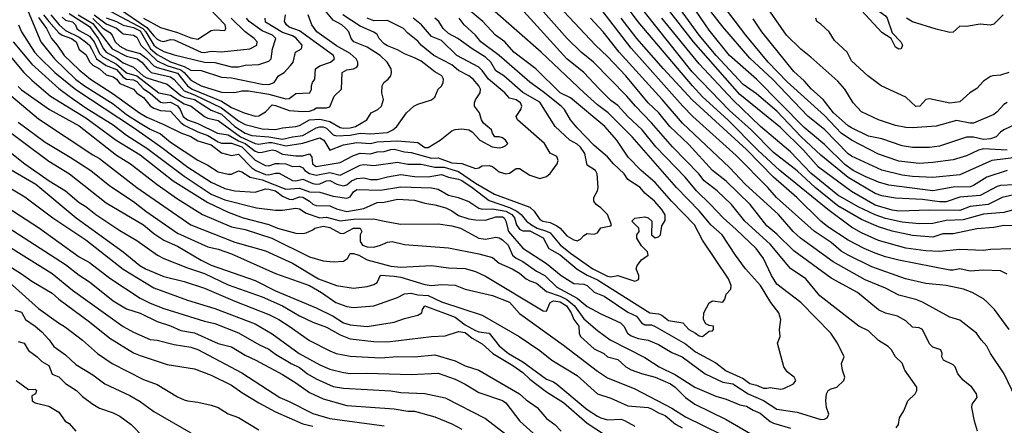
# Model space of a CAD drawing. Header units: metres. Extents: x -51132 to -49532, y -231222 to -229437.
# Tile 186 of 256: x -50114 to -49969, y -230861 to -230801. Entities that reach past the tile are written whole.
import ezdxf

# ---------------------------------------------------------------- set-up
doc = ezdxf.new("R2010")
doc.units = ezdxf.units.M
for name, color, linetype in [('CONTOUR_HALF', 8, 'Continuous'), ('CONTOUR_INDEX', 1, 'Continuous'), ('CONTOUR_INTER', 3, 'Continuous')]:
    doc.layers.add(name, color=color, linetype=linetype)

msp = doc.modelspace()

# ---------------------------------------------------------------- linework, layer by layer
at = {"layer": 'CONTOUR_HALF'}
for points, elevation in [([(-49967.58, -230825.88), (-49969.58, -230825.97), (-49970.08, -230826.11), (-49972.58, -230827.46), (-49975.58, -230827.67), (-49977.58, -230828.36), (-49978.58, -230828.37), (-49981.08, -230828.04), (-49985.08, -230827.85), (-49987.08, -230827.49), (-49988.08, -230827.14), (-49992.08, -230824.81), (-49996.08, -230821.47), (-49998.99, -230818.76), (-50002.58, -230815.01), (-50005.58, -230812.44), (-50007.58, -230811.05), (-50011.57, -230806.76), (-50014.05, -230803.76), (-50020.23, -230795.26)], 77.5), ([(-49968.3, -230847.26), (-49970.49, -230844.26), (-49971.58, -230843.13), (-49972.08, -230842.71), (-49973.75, -230841.76), (-49975.05, -230841.26), (-49977.58, -230840.72), (-49980.58, -230840.43), (-49983.61, -230839.76), (-49988.58, -230837.98), (-49992.08, -230836.27), (-49993.08, -230835.65), (-49994.58, -230834.39), (-49997.08, -230832.71), (-50002.63, -230827.76), (-50003.91, -230826.26), (-50008.58, -230821.54), (-50014.98, -230815.76), (-50016.47, -230814.26), (-50024.08, -230805.7), (-50029.07, -230799.26)], 74.5), ([(-49968.08, -230835.31), (-49971.08, -230835.41), (-49972.08, -230835.57), (-49975.58, -230835.43), (-49978.58, -230835.7), (-49980.58, -230835.64), (-49983.58, -230835.22), (-49987.58, -230834.07), (-49990.08, -230832.97), (-49991.58, -230832.1), (-49995.08, -230829.52), (-50002.18, -230823.76), (-50005.39, -230820.76), (-50009.83, -230816.26), (-50013.58, -230812.87), (-50015.07, -230811.26), (-50023.08, -230801.82), (-50025.69, -230798.26)], 75.5), ([(-50115.31, -230804.76), (-50112.58, -230808.07), (-50108.58, -230811.64), (-50107.08, -230812.77), (-50104.58, -230814.52), (-50100.58, -230817.03), (-50098.58, -230818.55), (-50095.58, -230820.43), (-50090.08, -230824.61), (-50086.09, -230827.26), (-50084.08, -230828.09), (-50079.41, -230829.26), (-50076.58, -230829.6), (-50075.58, -230829.59), (-50073.58, -230829.32), (-50073.08, -230829.4), (-50072.08, -230830.07), (-50070.08, -230830.76), (-50069.08, -230830.64), (-50067.08, -230831.19), (-50065.08, -230830.96), (-50062.08, -230830.88), (-50060.58, -230831.26), (-50058.08, -230831.66), (-50052.58, -230831.61), (-50050.58, -230831.92), (-50049.3, -230832.26), (-50046.58, -230833.73), (-50045.58, -230833.88), (-50044.08, -230833.62), (-50043.58, -230833.69), (-50043.08, -230833.98), (-50042.26, -230834.76), (-50041.64, -230836.26), (-50041.08, -230836.7), (-50040.08, -230837.2), (-50038.08, -230838.6), (-50036.83, -230839.26), (-50035.08, -230840.99), (-50032.08, -230842.61), (-50030.58, -230843.85), (-50028.58, -230844.93), (-50025.68, -230846.26), (-50025.19, -230846.76), (-50024.63, -230847.76), (-50024.08, -230848.15), (-50023.08, -230848.55), (-50021.58, -230848.81), (-50020.08, -230849.47), (-50018.08, -230850.61), (-50016.58, -230851.26), (-50013.16, -230853.76), (-50010.58, -230854.99), (-50009.08, -230855.28), (-50006.84, -230856.76), (-50004.58, -230857.7), (-50002.58, -230859), (-49999.58, -230859.44), (-49996.08, -230860.52), (-49995.58, -230860.49), (-49995.16, -230860.26), (-49994.91, -230859.76), (-49995.26, -230858.76), (-49995.38, -230857.76), (-49995.27, -230856.76), (-49995.03, -230856.26), (-49994.58, -230855.98), (-49993.72, -230855.76), (-49992.69, -230854.76), (-49992.55, -230854.26), (-49992.89, -230853.26), (-49993.04, -230852.26), (-49992.64, -230851.26), (-49993.62, -230849.26), (-49994.64, -230847.76), (-49999.06, -230843.26), (-50002.58, -230840.52), (-50003.37, -230839.26), (-50004.57, -230836.76), (-50005.65, -230835.26), (-50008.58, -230832.45), (-50010.53, -230830.76), (-50012.39, -230828.76), (-50014.47, -230826.76), (-50016.13, -230824.76), (-50020.45, -230820.26), (-50022.49, -230817.76), (-50024.6, -230815.76), (-50026.08, -230814.16), (-50027.08, -230813.39), (-50028.76, -230811.76), (-50031.08, -230809.26), (-50033.61, -230807.26), (-50039.92, -230800.26)], 72.5), ([(-50113.1, -230800.26), (-50111.23, -230804.76), (-50109.23, -230807.26), (-50106.12, -230810.26), (-50104.82, -230811.26), (-50100.58, -230813.93), (-50098.58, -230815.48), (-50096.58, -230816.74), (-50095.08, -230817.67), (-50093.58, -230818.35), (-50092.08, -230819.58), (-50088.08, -230822.23), (-50086.58, -230822.97), (-50085.08, -230823.93), (-50083.58, -230824.28), (-50083.08, -230824.27), (-50082.08, -230823.78), (-50081.58, -230823.96), (-50080.33, -230824.76), (-50078.58, -230825.13), (-50075.08, -230826.49), (-50073.08, -230826.37), (-50071.58, -230826.88), (-50070.08, -230826.95), (-50068.08, -230827.56), (-50066.08, -230827.84), (-50065.58, -230827.65), (-50065.08, -230826.89), (-50064.58, -230826.55), (-50061.08, -230826.64), (-50058.08, -230826.16), (-50053.58, -230826.29), (-50052.58, -230826.5), (-50051.08, -230827.42), (-50049.64, -230827.76), (-50048.08, -230828.31), (-50046.58, -230829.3), (-50046.08, -230829.44), (-50044.58, -230829.42), (-50042.58, -230829.78), (-50041.73, -230830.26), (-50041.33, -230830.76), (-50041.01, -230831.76), (-50040.58, -230832.4), (-50040.08, -230832.64), (-50039.08, -230832.67), (-50037.08, -230833.68), (-50036.24, -230835.26), (-50034.58, -230836.2), (-50032.08, -230838.34), (-50030.58, -230839.2), (-50029.08, -230839.88), (-50021.33, -230844.76), (-50020.08, -230844.92), (-50019.58, -230845.11), (-50018.58, -230845.89), (-50016.46, -230846.26), (-50015.6, -230847.26), (-50014.61, -230847.76), (-50014.08, -230848.19), (-50013.58, -230848.26), (-50012.58, -230847.46), (-50012.08, -230847.42), (-50011.97, -230847.26), (-50011.95, -230846.76), (-50012.58, -230846.65), (-50013.08, -230846.38), (-50013.44, -230845.76), (-50013.36, -230844.76), (-50012.58, -230843.29), (-50012.08, -230843.02), (-50010.58, -230843.19), (-50010.27, -230842.76), (-50010.08, -230842.01), (-50009.37, -230841.26), (-50009.33, -230840.76), (-50009.75, -230839.76), (-50013.58, -230834.06), (-50014.74, -230831.76), (-50018.15, -230828.26), (-50020.58, -230825.52), (-50022.64, -230823.76), (-50024.52, -230821.76), (-50026.24, -230819.26), (-50027.98, -230817.26), (-50033.08, -230813.04), (-50034.59, -230812.26), (-50038.18, -230808.76), (-50041.43, -230806.26), (-50042.73, -230804.76), (-50044.13, -230803.76), (-50046, -230801.76), (-50048.36, -230799.76)], 71.5), ([(-50110.84, -230800.76), (-50110.08, -230801.76), (-50108.58, -230803.42), (-50108.08, -230803.76), (-50106.73, -230804.26), (-50106.04, -230804.76), (-50105.58, -230805.86), (-50104.58, -230806.6), (-50104.02, -230807.76), (-50103.58, -230808.21), (-50102.58, -230808.76), (-50101.58, -230809.61), (-50100.58, -230809.91), (-50100.08, -230810.25), (-50099.58, -230810.91), (-50097.58, -230811.73), (-50097.08, -230812.35), (-50096.08, -230812.99), (-50095.08, -230814.22), (-50094.58, -230814.55), (-50093.58, -230814.89), (-50092.08, -230815), (-50090.58, -230816.68), (-50090.08, -230817.08), (-50088.08, -230818.06), (-50086.58, -230818.57), (-50085.08, -230819.52), (-50084.58, -230819.71), (-50083.08, -230819.74), (-50081.58, -230820.27), (-50079.58, -230822.24), (-50078.08, -230823.03), (-50077.58, -230823.08), (-50076.58, -230822.73), (-50076.08, -230822.7), (-50075.08, -230822.76), (-50074.08, -230823.15), (-50073.08, -230823.11), (-50072.58, -230823.38), (-50072.27, -230823.76), (-50071.58, -230824.22), (-50070.58, -230824.44), (-50068.58, -230824.04), (-50067.08, -230824.42), (-50064.08, -230822.96), (-50063.58, -230822.86), (-50062.08, -230823.02), (-50058.58, -230822.53), (-50057.08, -230822.83), (-50055.08, -230822.81), (-50053.08, -230823.24), (-50051.71, -230823.26), (-50049.58, -230823.91), (-50047.08, -230825.63), (-50044.26, -230827.26), (-50039.08, -230829.15), (-50038.42, -230829.76), (-50037.58, -230830.99), (-50037.16, -230831.26), (-50036.08, -230831.45), (-50035.08, -230831.91), (-50034.58, -230832.28), (-50033.58, -230833.4), (-50032.58, -230834), (-50032.08, -230834.16), (-50031.58, -230833.9), (-50031.08, -230833.33), (-50030.58, -230833.08), (-50029.58, -230833.18), (-50029.08, -230832.97), (-50028.58, -230832.21), (-50027.08, -230831.94), (-50027.01, -230831.76), (-50027.6, -230830.26), (-50028.58, -230829.25), (-50029.25, -230828.76), (-50029.61, -230828.26), (-50029.63, -230827.76), (-50029.05, -230826.76), (-50028.95, -230826.26), (-50029.12, -230824.26), (-50029.35, -230823.76), (-50030.58, -230822.95), (-50030.95, -230821.26), (-50031.58, -230820.32), (-50032.08, -230819.84), (-50033.16, -230819.26), (-50035.32, -230817.26), (-50037.58, -230813.68), (-50040.08, -230812.23), (-50042.9, -230809.76), (-50044.08, -230809.01), (-50044.81, -230807.76), (-50045.58, -230807), (-50047.58, -230805.77), (-50049.7, -230804.26), (-50051.08, -230803.5), (-50051.83, -230802.76), (-50052.51, -230801.76), (-50053.08, -230801.27)], 70.5), ([(-50105.72, -230800.76), (-50103.58, -230802.03), (-50100.72, -230805.76), (-50098.58, -230806.87), (-50097.04, -230807.26), (-50096.34, -230807.76), (-50095.52, -230808.76), (-50094.93, -230809.26), (-50092.08, -230809.94), (-50091.58, -230810.31), (-50090.08, -230811.97), (-50088.58, -230812.56), (-50084.58, -230814.48), (-50082.08, -230816.41), (-50081.08, -230816.96), (-50078.58, -230817.6), (-50076.58, -230817.7), (-50075.58, -230817.46), (-50073.58, -230817.25), (-50073.08, -230817.11), (-50071.58, -230816.28), (-50070.08, -230816.19), (-50068.58, -230816.53), (-50067.08, -230817.42), (-50066.58, -230817.51), (-50065.58, -230817.43), (-50064.79, -230817.26), (-50063.13, -230816.26), (-50062.46, -230815.26), (-50061.5, -230814.76), (-50060.97, -230814.26), (-50060.67, -230813.26), (-50060.92, -230812.26), (-50060.87, -230811.26), (-50060.61, -230810.76), (-50059.95, -230810.26), (-50059.58, -230809.76), (-50059.46, -230809.26), (-50059.55, -230808.76), (-50060.14, -230807.76), (-50061.17, -230806.76), (-50063.08, -230805.52), (-50065.05, -230804.76), (-50065.41, -230804.26), (-50065.78, -230803.26), (-50066.23, -230802.76), (-50066.8, -230802.26), (-50068.08, -230801.55), (-50069.57, -230799.76)], 68.5), ([(-50103.39, -230800.76), (-50101.58, -230802.09), (-50100.08, -230802.73), (-50099.08, -230803.58), (-50097.58, -230803.76), (-50097.08, -230804.07), (-50096.49, -230805.26), (-50094.08, -230807.58), (-50092.65, -230808.26), (-50090.58, -230808.9), (-50090.08, -230809.26), (-50089.08, -230810.42), (-50087.59, -230811.26), (-50084.58, -230812.17), (-50082.58, -230812.21), (-50081.58, -230812), (-50080.58, -230811.99), (-50077.58, -230812.47), (-50075.08, -230813.19), (-50074.58, -230813.13), (-50073.58, -230812.37), (-50071.52, -230812.26), (-50071.3, -230811.76), (-50071.31, -230811.26), (-50071.14, -230810.76), (-50070.79, -230810.26), (-50070.68, -230808.76), (-50070.08, -230808.29), (-50068.47, -230807.76), (-50067.9, -230807.26), (-50068.03, -230806.76), (-50073.08, -230803.12), (-50074.58, -230802.58), (-50074.98, -230802.26), (-50075.26, -230801.76), (-50075.13, -230800.76)], 67.5), ([(-50100.93, -230800.26), (-50096.2, -230802.76), (-50095.74, -230803.26), (-50094.58, -230805.25), (-50094.08, -230805.66), (-50093.08, -230806.17), (-50091.58, -230806.68), (-50087.08, -230807.75), (-50085.58, -230807.78), (-50083.08, -230808.44), (-50082.08, -230808.46), (-50081.08, -230808.19), (-50079.08, -230808.11), (-50077.58, -230807.62), (-50077.23, -230807.26), (-50077.04, -230805.76), (-50076.55, -230804.26), (-50077.05, -230803.76), (-50078.58, -230803.15), (-50080.51, -230801.76), (-50080.9, -230801.26)], 66.5), ([(-50096.08, -230801.24), (-50093.58, -230802.65), (-50091.08, -230803.36), (-50089.08, -230804.18), (-50088.08, -230804.36), (-50086.08, -230803.07), (-50085.58, -230802.98), (-50084.08, -230803.07), (-50083.91, -230802.76), (-50084.04, -230802.26), (-50086.41, -230799.76)], 65.5), ([(-49973, -230862.26), (-49973.44, -230860.76), (-49973.8, -230858.76), (-49973.75, -230858.26), (-49973.01, -230857.26), (-49973.13, -230856.76), (-49973.81, -230855.76), (-49975.08, -230854.71), (-49975.86, -230853.76), (-49976.26, -230852.76), (-49976.58, -230852.43), (-49978.02, -230851.76), (-49978.23, -230851.26), (-49978.19, -230850.76), (-49978.37, -230850.26), (-49979.58, -230849.83), (-49980.08, -230849.35), (-49981.11, -230847.26), (-49981.58, -230846.99), (-49982.58, -230846.87), (-49983.58, -230845.98), (-49984.79, -230845.26), (-49986.58, -230844.84), (-49987.58, -230844.32), (-49990.68, -230841.76), (-49994.58, -230839.67), (-50000.08, -230835.61), (-50002.58, -230833.17), (-50004.08, -230831.92), (-50006.54, -230828.76), (-50010.08, -230825.34), (-50012.08, -230823.73), (-50015.58, -230819.91), (-50018.38, -230817.26), (-50020.04, -230815.26), (-50021.61, -230813.76), (-50024.91, -230809.76), (-50027.58, -230806.94), (-50029.39, -230805.26), (-50034.05, -230800.26)], 73.5), ([(-49966.81, -230821.76), (-49970.85, -230822.26), (-49975.58, -230824.41), (-49979.58, -230824.77), (-49982.58, -230824.64), (-49984.08, -230824.46), (-49987.08, -230823.72), (-49991.58, -230821.63), (-49992.08, -230821.29), (-49995.58, -230817.68), (-49997.98, -230815.76), (-50003.25, -230810.26), (-50006.58, -230807.16), (-50010.58, -230802.52), (-50012.33, -230800.26)], 78.5), ([(-50108.08, -230801.1), (-50107.58, -230801.53), (-50106.58, -230801.81), (-50106.11, -230802.26), (-50105.92, -230802.76), (-50105.58, -230803.09), (-50104.08, -230803.93), (-50103.37, -230804.76), (-50102.58, -230806.48), (-50102.08, -230806.99), (-50100.08, -230808.04), (-50098.58, -230809.35), (-50097.08, -230809.77), (-50093.81, -230812.26), (-50092.08, -230812.62), (-50090.08, -230813.91), (-50089.06, -230814.26), (-50087.08, -230815.77), (-50086.58, -230816.03), (-50085.08, -230816.39), (-50081.78, -230818.76), (-50079.58, -230819.77), (-50079.08, -230819.86), (-50077.58, -230819.6), (-50077.08, -230819.64), (-50075.08, -230820.13), (-50072.58, -230819.73), (-50070.08, -230818.91), (-50069.48, -230819.26), (-50068.58, -230820.75), (-50066.58, -230819.97), (-50064.58, -230819.61), (-50062.58, -230819.75), (-50061.58, -230819.54), (-50058.58, -230819.35), (-50055.58, -230819.63), (-50054.58, -230820.36), (-50054.08, -230820.35), (-50052.29, -230819.26), (-50050.58, -230817.89), (-50050.08, -230817.69), (-50049.08, -230817.6), (-50048.08, -230817.77), (-50047.58, -230818.06), (-50046.46, -230819.26), (-50044.61, -230820.26), (-50043.58, -230820.4), (-50043.08, -230820.32), (-50042.58, -230820.08), (-50042.32, -230819.76), (-50042.64, -230819.26), (-50043.08, -230818.92), (-50043.58, -230818.76), (-50044.21, -230818.76), (-50044.57, -230818.26), (-50044.73, -230817.76), (-50045.9, -230816.76), (-50046.19, -230816.26), (-50046.47, -230815.26), (-50047.23, -230814.26), (-50047.24, -230813.76), (-50047.08, -230813.3), (-50046.38, -230812.26), (-50046.33, -230811.76), (-50046.58, -230811.26), (-50047.44, -230810.26), (-50048.08, -230809.75), (-50049.58, -230808.98), (-50050.58, -230808.14), (-50053.22, -230806.76), (-50055.08, -230805.26), (-50055.58, -230804.64), (-50057.08, -230803.46), (-50057.71, -230802.76), (-50060.08, -230801.59), (-50062.08, -230801.63), (-50063.09, -230801.26)], 69.5), ([(-49967.08, -230829.43), (-49969.08, -230829.95), (-49972.08, -230830.21), (-49975.08, -230831.04), (-49977.58, -230831.16), (-49979.58, -230831.58), (-49981.58, -230831.63), (-49984.08, -230831.38), (-49986.58, -230830.85), (-49988.08, -230830.31), (-49990.58, -230829.13), (-49993.58, -230827.41), (-49997.58, -230824.16), (-50000.58, -230821.02), (-50005.03, -230817.26), (-50009.08, -230813.33), (-50014.08, -230808), (-50019.57, -230801.26)], 76.5), ([(-49966.08, -230816.34), (-49969.08, -230817.77), (-49969.58, -230818.08), (-49970.23, -230818.76), (-49971.08, -230819.1), (-49972.08, -230819.15), (-49973.58, -230818.82), (-49974.58, -230818.81), (-49978.58, -230820.15), (-49980.08, -230820.36), (-49982.58, -230820.36), (-49984.08, -230820.12), (-49987.08, -230819.1), (-49989.08, -230818.67), (-49991.58, -230817.44), (-49992.08, -230817.14), (-49994.22, -230815.26), (-49995.77, -230813.26), (-49997.46, -230811.76), (-49998.58, -230810.52), (-50000.08, -230809.14), (-50004.81, -230803.26), (-50006.08, -230801.34)], 79.5), ([(-49968.36, -230809.26), (-49969.58, -230809.65), (-49970.72, -230809.76), (-49971.08, -230809.87), (-49972.08, -230810.58), (-49973.08, -230811.66), (-49974.12, -230812.26), (-49975.58, -230813.61), (-49977.08, -230813.83), (-49980.08, -230813.19), (-49980.58, -230813.29), (-49981.5, -230814.26), (-49982.08, -230814.28), (-49983.58, -230812.9), (-49987.2, -230811.26), (-49989.18, -230809.76), (-49991.58, -230807.55), (-49992.24, -230806.26), (-49994.08, -230804.57), (-49994.87, -230803.26), (-49996.08, -230802.12), (-49996.68, -230801.76), (-49996.86, -230801.26)], 80.5), ([(-50114.58, -230811.33), (-50114.08, -230811.82), (-50109.94, -230814.76), (-50105.58, -230817.15), (-50100.08, -230821.5), (-50098.02, -230822.76), (-50094.08, -230825.8), (-50091.08, -230827.94), (-50087.37, -230830.26), (-50083.08, -230832.08), (-50081.08, -230832.48), (-50077.15, -230833.76), (-50071.58, -230836.5), (-50069.58, -230837.07), (-50068.08, -230837.26), (-50066.58, -230837.13), (-50065.96, -230836.76), (-50065.58, -230836.03), (-50065.08, -230836.02), (-50064.32, -230836.26), (-50063.08, -230836.97), (-50059.58, -230837.9), (-50058.08, -230838.02), (-50053.58, -230837.79), (-50051.08, -230838.15), (-50048.58, -230838.23), (-50047.08, -230838.69), (-50045.58, -230839.35), (-50037.08, -230844.49), (-50036.58, -230844.54), (-50036.06, -230843.26), (-50035.58, -230843), (-50034.58, -230843.15), (-50033.66, -230843.76), (-50032.97, -230844.76), (-50032.54, -230845.76), (-50031.81, -230846.76), (-50031.79, -230847.76), (-50031.59, -230848.26), (-50029.58, -230850.08), (-50028.12, -230850.76), (-50027.58, -230851.27), (-50026.08, -230851.69), (-50024.88, -230852.76), (-50024.08, -230853.2), (-50022.58, -230853.75), (-50020.58, -230854.28), (-50018.3, -230855.26), (-50017.59, -230855.76), (-50016.06, -230857.26), (-50014.7, -230858.26), (-50010.08, -230860.53), (-50006.08, -230862.83)], 73.5), ([(-50114.58, -230816.62), (-50110.58, -230819.59), (-50106.92, -230821.76), (-50103.87, -230823.76), (-50101.08, -230826.04), (-50097.58, -230828.32), (-50095.74, -230829.76), (-50091.08, -230833.02), (-50086.58, -230835.02), (-50085.08, -230835.37), (-50083.08, -230836.07), (-50076.58, -230838.96), (-50071.58, -230840.72), (-50069.81, -230841.76), (-50067.68, -230843.26), (-50066.08, -230843.82), (-50065.08, -230843.99), (-50062.08, -230843.76), (-50058.58, -230842.5), (-50057.58, -230841.96), (-50056.58, -230841.86), (-50055.58, -230842.1), (-50054.08, -230842.2), (-50052.08, -230843.13), (-50046.08, -230845.12), (-50040.63, -230848.26), (-50037.58, -230850.35), (-50035.82, -230851.76), (-50032.08, -230854.03), (-50029.08, -230856.76), (-50027.08, -230857.36), (-50024.58, -230858.49), (-50021.58, -230858.76), (-50021.08, -230858.94), (-50020.08, -230859.53), (-50019.08, -230859.92), (-50017.58, -230861.24), (-50016.58, -230861.76)], 74.5), ([(-50118.04, -230819.26), (-50113.6, -230822.76), (-50110, -230825.26), (-50107.6, -230826.76), (-50105.58, -230828.48), (-50104.58, -230829.06), (-50103.14, -230830.26), (-50099.58, -230832.63), (-50097.08, -230834.11), (-50094.03, -230836.26), (-50093.08, -230836.77), (-50089.58, -230838.14), (-50087.08, -230838.96), (-50083.58, -230840.64), (-50078.58, -230842.41), (-50075.56, -230843.76), (-50073.08, -230845.22), (-50071.08, -230846.17), (-50069.08, -230846.91), (-50067.08, -230848.02), (-50065.58, -230848.61), (-50062.08, -230849.03), (-50060.08, -230849.07), (-50053.58, -230848.28), (-50051.58, -230848.18), (-50049.58, -230847.55), (-50048.58, -230847.7), (-50047.58, -230848.53), (-50046.08, -230849.37), (-50044.53, -230850.76), (-50041.58, -230852.54), (-50040.08, -230853.61), (-50039.08, -230854.55), (-50036.58, -230856.43), (-50034.08, -230858), (-50030.58, -230861.08), (-50028.05, -230862.76)], 75.5), ([(-50117.58, -230825.26), (-50113.58, -230827.65), (-50109.49, -230830.76), (-50104.58, -230833.99), (-50099.08, -230838.33), (-50094.58, -230841.08), (-50089.58, -230842.88), (-50085.58, -230844.11), (-50079.58, -230846.38), (-50077.08, -230847.88), (-50073.12, -230850.76), (-50070.08, -230852.45), (-50068.58, -230853.07), (-50066.58, -230853.59), (-50065.58, -230853.72), (-50063.08, -230853.68), (-50056.58, -230853.88), (-50052.58, -230853.67), (-50050.08, -230854.57), (-50048.58, -230855.3), (-50046.58, -230856.52), (-50043.08, -230857.71), (-50042.58, -230858.06), (-50040.53, -230860.76), (-50038.08, -230863.01)], 76.5), ([(-50115.9, -230832.26), (-50107.58, -230837.63), (-50105.58, -230839.21), (-50104.08, -230840.19), (-50100.58, -230843), (-50098.58, -230844.16), (-50096.58, -230844.8), (-50094.08, -230846.06), (-50092.08, -230846.69), (-50090.58, -230847.39), (-50088.58, -230847.74), (-50085.08, -230849.29), (-50083.08, -230849.81), (-50081.08, -230851.02), (-50079.48, -230851.76), (-50075.58, -230853.89), (-50073.58, -230855.09), (-50071.58, -230856.55), (-50069.58, -230857.46), (-50066.08, -230858.48), (-50059.08, -230858.93), (-50057.08, -230859.32), (-50056.08, -230859.32), (-50053.08, -230860.14), (-50050.58, -230861.17), (-50049.08, -230861.97)], 77.5), ([(-50115.58, -230838.07), (-50114.08, -230838.99), (-50112.58, -230840.12), (-50109.58, -230841.85), (-50108.58, -230842.77), (-50104.08, -230846.1), (-50101.08, -230848.52), (-50097.58, -230850.66), (-50096.58, -230851.1), (-50092.58, -230852.42), (-50088.58, -230853.06), (-50086.08, -230853.96), (-50083.08, -230855.45), (-50081.58, -230856.54), (-50079.08, -230858.06), (-50076.58, -230859.4), (-50072.58, -230861.17), (-50071.08, -230861.49)], 78.5), ([(-50115.08, -230844.4), (-50114.08, -230844.7), (-50113.51, -230845.76), (-50112.08, -230846.72), (-50111.08, -230847.6), (-50110, -230848.76), (-50109.34, -230849.76), (-50107.58, -230850.98), (-50106.08, -230852.41), (-50103.58, -230853.93), (-50101.81, -230855.26), (-50098.08, -230856.97), (-50096.58, -230857.85), (-50094.58, -230859.35), (-50089.08, -230862.52)], 79.5), ([(-50114.86, -230854.76), (-50113.08, -230856.11), (-50112.08, -230856.06), (-50111.87, -230856.26), (-50112.05, -230856.76), (-50112.58, -230857.05), (-50112.51, -230857.76), (-50112.08, -230858.06), (-50110.08, -230858.54), (-50108.58, -230859.44), (-50107.63, -230860.76), (-50107.08, -230861.11), (-50106.08, -230862.24)], 80.5)]:
    msp.add_lwpolyline(points, dxfattribs=dict(at, elevation=elevation))
at = {"layer": 'CONTOUR_INDEX'}
for points, elevation in [([(-49968.58, -230813.71), (-49969.08, -230814.02), (-49970.08, -230815.11), (-49970.58, -230815.46), (-49973.56, -230816.76), (-49974.08, -230816.78), (-49976.08, -230816.39), (-49979.08, -230817.21), (-49982.58, -230817.45), (-49983.58, -230817.4), (-49985.08, -230817.12), (-49987.58, -230816.28), (-49990.08, -230815.11), (-49991.33, -230813.76), (-49992.56, -230811.76), (-49993.58, -230810.54), (-49997.58, -230807), (-49999.08, -230805.84), (-50001.19, -230803.76), (-50004.66, -230798.76)], 80), ([(-50109.75, -230800.76), (-50108.52, -230802.26), (-50107.58, -230803.07), (-50105.58, -230804.08), (-50104.63, -230804.76), (-50104.08, -230805.26), (-50103.75, -230805.76), (-50103.01, -230807.26), (-50101.58, -230808.27), (-50100.08, -230808.85), (-50099.08, -230809.98), (-50098.62, -230810.26), (-50097.58, -230810.38), (-50097.08, -230810.6), (-50096.08, -230811.7), (-50095.08, -230812.34), (-50093.58, -230813.66), (-50093.08, -230813.76), (-50092.08, -230813.66), (-50091.08, -230814.19), (-50090.65, -230814.76), (-50090.22, -230815.76), (-50089.58, -230816.26), (-50088.08, -230816.8), (-50085.15, -230818.26), (-50083.58, -230818.5), (-50082.08, -230819.35), (-50081.06, -230819.76), (-50079.58, -230820.91), (-50079.08, -230821.07), (-50078.58, -230821.06), (-50077.08, -230820.69), (-50076.58, -230820.78), (-50075.58, -230821.32), (-50073.58, -230821.61), (-50072.58, -230821.57), (-50071.58, -230821.28), (-50071.23, -230821.76), (-50071.16, -230822.76), (-50070.58, -230823.15), (-50067.08, -230822.56), (-50065.08, -230821.53), (-50064.08, -230821.19), (-50062.58, -230821.28), (-50061.58, -230820.98), (-50060.58, -230820.94), (-50059.58, -230820.63), (-50059.08, -230820.61), (-50057.58, -230820.99), (-50056.58, -230821.07), (-50053.58, -230821.93), (-50052.58, -230821.9), (-50050.58, -230822.61), (-50049.08, -230822.71), (-50047.08, -230823.47), (-50046.58, -230823.35), (-50046.08, -230823.04), (-50045.08, -230823), (-50044.58, -230823.17), (-50043.58, -230823.93), (-50042.58, -230824.26), (-50042.08, -230824.16), (-50041.08, -230823.48), (-50040.58, -230823.46), (-50039.08, -230824.46), (-50037.58, -230824.92), (-50036.58, -230824.66), (-50036.08, -230824.22), (-50035.01, -230822.76), (-50034.89, -230822.26), (-50035.08, -230821.68), (-50036.08, -230821.21), (-50036.9, -230819.76), (-50040.87, -230816.26), (-50041.09, -230815.76), (-50040.41, -230814.76), (-50040.25, -230814.26), (-50040.45, -230813.76), (-50041.08, -230813.33), (-50042.08, -230813.08), (-50042.77, -230812.26), (-50045.17, -230810.26), (-50046.08, -230808.99), (-50046.58, -230808.5), (-50049.85, -230806.76), (-50052.08, -230804.54), (-50053.58, -230803.94), (-50055.06, -230802.26), (-50056.28, -230801.26)], 70), ([(-49968.58, -230839.05), (-49969.58, -230838.59), (-49972.08, -230838.45), (-49974.08, -230838.63), (-49975.58, -230838.27), (-49976.58, -230838.49), (-49977.08, -230838.46), (-49984.58, -230836.99), (-49986.58, -230836.49), (-49988.08, -230835.96), (-49989.71, -230835.26), (-49992.08, -230834.02), (-49995.08, -230832.09), (-49996.11, -230831.26), (-49999.64, -230827.76), (-50003.08, -230824.72), (-50007.08, -230820.67), (-50015.08, -230813.34), (-50019.31, -230808.76), (-50023.25, -230804.26), (-50025.58, -230801.26)], 75), ([(-50118.08, -230816.41), (-50110.08, -230822.37), (-50107.01, -230824.26), (-50101.58, -230828.55), (-50096.08, -230831.78), (-50094.58, -230833.07), (-50093.08, -230834.02), (-50091.08, -230834.91), (-50087.58, -230837.01), (-50086.08, -230837.74), (-50079.58, -230839.99), (-50076.58, -230841.51), (-50070.58, -230844.02), (-50068.08, -230845.29), (-50066.58, -230846.25), (-50065.58, -230846.53), (-50063.08, -230846.79), (-50059.08, -230846.14), (-50057.58, -230845.6), (-50055.58, -230845.13), (-50055, -230844.76), (-50054.91, -230844.26), (-50054.58, -230843.76), (-50050.08, -230845.39), (-50048.58, -230846.54), (-50047.08, -230847.4), (-50046.58, -230847.57), (-50045.08, -230847.78), (-50043.58, -230849.65), (-50042.21, -230850.76), (-50040.08, -230851.99), (-50036.58, -230854.57), (-50035.58, -230854.96), (-50035.08, -230855.29), (-50030.58, -230859.03), (-50029.08, -230860.03), (-50028.58, -230860.3), (-50027.58, -230860.57), (-50025.58, -230860.5), (-50025.08, -230860.67), (-50023.58, -230861.52)], 75), ([(-50114.58, -230849.03), (-50113.7, -230849.26), (-50113.08, -230850.35), (-50111.79, -230851.26), (-50111.08, -230851.95), (-50110.08, -230852.56), (-50109.58, -230853.85), (-50108.58, -230854.22), (-50107.58, -230855.23), (-50105.97, -230856.26), (-50105.08, -230857.14), (-50103.58, -230858.28), (-50102.58, -230858.87), (-50100.58, -230859.54), (-50099.58, -230860.03), (-50097.92, -230861.26), (-50096.08, -230863.14)], 80)]:
    msp.add_lwpolyline(points, dxfattribs=dict(at, elevation=elevation))
at = {"layer": 'CONTOUR_INTER'}
for points, elevation in [([(-49968.58, -230820.73), (-49972.08, -230820.57), (-49972.83, -230820.76), (-49974.58, -230821.57), (-49976.58, -230822.2), (-49979.58, -230822.59), (-49981.58, -230822.7), (-49984.58, -230822.35), (-49987.58, -230821.36), (-49991.58, -230819.29), (-49993.08, -230818.26), (-49995.58, -230815.61), (-50001.08, -230810.66), (-50003.86, -230807.76), (-50007.17, -230803.76), (-50014.73, -230793.76)], 79), ([(-49993.7, -230794.76), (-49993.58, -230794.56), (-49993.08, -230794.75), (-49991.16, -230796.26), (-49990.14, -230797.26), (-49988.85, -230799.26), (-49986.58, -230800.92), (-49986.29, -230801.26), (-49985.58, -230803.43), (-49984.3, -230804.76), (-49984.06, -230805.26), (-49984.24, -230805.76), (-49984.58, -230805.84), (-49985.08, -230805.53), (-49985.71, -230804.26), (-49987.08, -230803.37), (-49990.08, -230800.13), (-49990.73, -230798.76), (-49991.95, -230797.76), (-49993.58, -230795.57), (-49993.71, -230795.26), (-49993.7, -230794.76)], 81), ([(-49968.59, -230823.76), (-49971.58, -230824.76), (-49973.58, -230825.99), (-49974.08, -230826.16), (-49976.58, -230826.23), (-49979.58, -230826.77), (-49986.08, -230825.91), (-49987.58, -230825.47), (-49989.58, -230824.63), (-49991.35, -230823.76), (-49992.58, -230822.86), (-49995.58, -230819.93), (-49998.58, -230817.39), (-50005.58, -230810.24), (-50009.57, -230806.76), (-50012.58, -230803.03), (-50017.17, -230796.26)], 78), ([(-49984.97, -230861.76), (-49984.64, -230861.26), (-49984.51, -230860.26), (-49983.86, -230859.26), (-49983.24, -230857.76), (-49982.2, -230856.76), (-49981.91, -230856.26), (-49981.91, -230855.76), (-49983.68, -230853.26), (-49984.08, -230852.23), (-49985.08, -230851.26), (-49985.66, -230850.26), (-49986.17, -230849.76), (-49987.58, -230848.87), (-49989.08, -230847.43), (-49990.48, -230846.76), (-49996.26, -230842.26), (-49998.31, -230839.76), (-50000.58, -230838.21), (-50003.58, -230834.64), (-50007.31, -230831.26), (-50009.27, -230828.76), (-50011.42, -230826.76), (-50013.31, -230825.26), (-50014.12, -230824.26), (-50018, -230820.26), (-50021.08, -230816.69), (-50023.45, -230814.26), (-50024.72, -230812.76), (-50029.64, -230807.76), (-50031.49, -230806.26), (-50033.54, -230804.26), (-50040.12, -230796.76)], 73), ([(-49966.08, -230826.98), (-49969.35, -230827.76), (-49971.42, -230828.76), (-49974.08, -230829.05), (-49975.58, -230829.68), (-49980.08, -230829.63), (-49984.58, -230829.78), (-49985.58, -230829.62), (-49988.08, -230828.85), (-49991.58, -230826.87), (-49996.43, -230823.26), (-49998.66, -230820.76), (-50002.08, -230817.41), (-50008.08, -230812.52), (-50014.9, -230804.76), (-50020.29, -230797.76)], 77), ([(-50114.56, -230802.26), (-50114.11, -230803.26), (-50112.18, -230806.26), (-50111.58, -230806.93), (-50109.19, -230809.26), (-50106.08, -230811.8), (-50097.58, -230817.42), (-50093.58, -230820.2), (-50089.54, -230823.26), (-50086.08, -230825.5), (-50084.08, -230826.43), (-50082.58, -230826.78), (-50079.58, -230826.95), (-50078.08, -230826.48), (-50077.58, -230826.52), (-50076.58, -230826.76), (-50075.58, -230827.56), (-50074.58, -230827.98), (-50074.08, -230828.05), (-50073.08, -230827.63), (-50072.58, -230827.7), (-50071.59, -230828.26), (-50071.08, -230828.72), (-50070.58, -230828.9), (-50068.58, -230828.95), (-50067.58, -230829.43), (-50066.08, -230829.81), (-50063.58, -230829.35), (-50061.58, -230828.49), (-50060.58, -230828.43), (-50058.58, -230828.01), (-50056.08, -230828.15), (-50054.58, -230828.57), (-50053.08, -230828.81), (-50051.46, -230829.26), (-50050.58, -230829.69), (-50049.58, -230830.4), (-50048.08, -230830.9), (-50047.08, -230831.06), (-50045.58, -230831.1), (-50044.08, -230830.61), (-50043.08, -230830.61), (-50042.85, -230830.76), (-50042.58, -230831.24), (-50042.23, -230832.76), (-50040.08, -230835.22), (-50036.58, -230837.47), (-50034.45, -230839.26), (-50032.58, -230840.45), (-50031.08, -230840.52), (-50030.59, -230840.76), (-50029.58, -230841.7), (-50028.08, -230842.31), (-50024.58, -230844.7), (-50023.33, -230845.26), (-50022.56, -230846.26), (-50022.08, -230846.53), (-50021.08, -230846.55), (-50020.58, -230846.8), (-50016.08, -230849.36), (-50014.58, -230850.55), (-50011.58, -230852.17), (-50010.08, -230853.32), (-50007.58, -230854.46), (-50006.58, -230855.19), (-50005.58, -230855.44), (-50004.58, -230855.88), (-50004.08, -230855.92), (-50003.58, -230855.78), (-50002.08, -230856.04), (-50001.58, -230855.94), (-50000.15, -230855.26), (-49999.8, -230854.76), (-50000.03, -230854.26), (-50001.08, -230853.49), (-50001.58, -230852.76), (-50002.51, -230849.26), (-50002.1, -230848.26), (-50002.21, -230847.26), (-50002.03, -230845.76), (-50002.31, -230844.76), (-50003.49, -230843.26), (-50005.03, -230840.76), (-50007.2, -230838.26), (-50008.72, -230836.26), (-50010.67, -230833.26), (-50012.34, -230831.76), (-50014.01, -230829.76), (-50017.4, -230826.26), (-50023.97, -230818.76), (-50027.48, -230815.26), (-50029.08, -230814.03), (-50031.04, -230812.26), (-50037.38, -230806.26), (-50044.58, -230799.97)], 72), ([(-50107.08, -230800.55), (-50104.08, -230802.47), (-50102.78, -230804.26), (-50102, -230805.76), (-50101.58, -230806.26), (-50100.08, -230807.09), (-50099.08, -230807.83), (-50097.58, -230808.47), (-50096.12, -230809.76), (-50095.58, -230810.07), (-50092.58, -230811.01), (-50090.58, -230812.67), (-50090.08, -230812.91), (-50088.58, -230813.26), (-50086.08, -230814.82), (-50084.58, -230815.45), (-50082.59, -230817.26), (-50081.08, -230818.23), (-50080.08, -230818.56), (-50077.58, -230818.8), (-50075.58, -230819.13), (-50074.08, -230818.77), (-50072.58, -230818.58), (-50070.58, -230817.44), (-50070.08, -230817.31), (-50069.58, -230817.3), (-50069.08, -230817.52), (-50068.08, -230818.5), (-50067.58, -230818.61), (-50065.58, -230818.55), (-50064.08, -230818.24), (-50062.58, -230818.35), (-50060.08, -230818.13), (-50059.29, -230817.76), (-50058.68, -230817.26), (-50057.24, -230815.26), (-50056.2, -230814.26), (-50055.58, -230813.95), (-50053.58, -230813.33), (-50053.08, -230812.93), (-50052.59, -230811.76), (-50052.08, -230811.28), (-50051.84, -230810.76), (-50051.82, -230810.26), (-50052.06, -230809.76), (-50053.08, -230809.18), (-50055.08, -230807.6), (-50056.08, -230807.09), (-50057.58, -230806.54), (-50058.58, -230805.94), (-50060.08, -230805.35), (-50060.58, -230805.03), (-50061.29, -230804.26), (-50061.58, -230803.66), (-50062.08, -230803.31), (-50064.08, -230802.46), (-50066.65, -230800.76)], 69), ([(-50103.58, -230801.32), (-50102.08, -230802.72), (-50101.08, -230803.36), (-50100.7, -230803.76), (-50100.26, -230804.76), (-50099.58, -230805.4), (-50098.58, -230805.91), (-50096.58, -230806.46), (-50095.58, -230807.19), (-50094.58, -230808.29), (-50094.08, -230808.56), (-50091.08, -230809.38), (-50089.61, -230811.26), (-50088.92, -230811.76), (-50084.58, -230813.5), (-50083.08, -230814.44), (-50081.21, -230815.26), (-50079.58, -230815.73), (-50079.08, -230815.67), (-50078.08, -230815.08), (-50077.08, -230814.06), (-50076.58, -230814.13), (-50074.58, -230814.91), (-50072.58, -230815.03), (-50071.58, -230814.97), (-50070.89, -230814.76), (-50070.58, -230814.48), (-50069.08, -230814.5), (-50068.58, -230814.34), (-50067.92, -230812.76), (-50066.85, -230811.76), (-50066.76, -230809.26), (-50066.08, -230808.88), (-50065.08, -230808.76), (-50064.58, -230808.48), (-50064.43, -230808.26), (-50064.43, -230807.76), (-50064.71, -230807.26), (-50065.58, -230806.49), (-50067.58, -230805.33), (-50070.49, -230803.26), (-50071.22, -230802.26), (-50071.77, -230800.76)], 68), ([(-50099.76, -230799.76), (-50095.58, -230802.61), (-50094.58, -230803.87), (-50094.08, -230804.35), (-50093.58, -230804.61), (-50093.08, -230804.68), (-50092.08, -230804.42), (-50091.58, -230804.46), (-50087.58, -230806.26), (-50087.08, -230806.34), (-50086.08, -230806.15), (-50084.58, -230806.23), (-50080.41, -230805.76), (-50079.38, -230805.26), (-50079.32, -230804.76), (-50079.74, -230804.26), (-50081.08, -230803.26), (-50083.13, -230801.26)], 66), ([(-49966.58, -230831.96), (-49969.08, -230831.9), (-49970.58, -230832.16), (-49973.08, -230832.36), (-49976.58, -230833.11), (-49978.08, -230833.1), (-49979.58, -230833.58), (-49982.58, -230833.36), (-49985.58, -230832.71), (-49987.58, -230832.05), (-49990.08, -230831), (-49993.58, -230828.96), (-49996.93, -230826.26), (-49999.58, -230823.81), (-50003.08, -230821.09), (-50006.37, -230817.76), (-50009.58, -230814.89), (-50015.08, -230809.18), (-50022.17, -230800.26)], 76), ([(-49969.2, -230800.76), (-49970.58, -230802.16), (-49971.08, -230802.3), (-49972.58, -230802.14), (-49974.58, -230802.5), (-49975.58, -230802.42), (-49976.58, -230803.34), (-49977.08, -230803.37), (-49979.08, -230802.89), (-49982.58, -230801.79), (-49983.46, -230801.26)], 81), ([(-50111.58, -230801.16), (-50110.42, -230802.76), (-50109.66, -230804.26), (-50108.81, -230805.26), (-50107.82, -230806.76), (-50105.58, -230808.9), (-50103.89, -230810.26), (-50100.58, -230812.44), (-50096.66, -230815.26), (-50095.58, -230815.89), (-50093.08, -230816.94), (-50090.58, -230818.19), (-50089.08, -230818.71), (-50088.08, -230819.37), (-50086.08, -230819.95), (-50084.58, -230821.15), (-50083.08, -230821.52), (-50082.08, -230821.32), (-50080.08, -230823.34), (-50079.49, -230823.76), (-50078.08, -230824.33), (-50077.58, -230824.38), (-50076.58, -230824.14), (-50076.08, -230824.17), (-50074.08, -230825.21), (-50073.58, -230825.26), (-50072.58, -230825.05), (-50071.08, -230825.69), (-50070.58, -230825.76), (-50070.08, -230825.73), (-50069.08, -230825.3), (-50068.58, -230825.24), (-50067.54, -230825.76), (-50066.58, -230826.02), (-50066.08, -230825.89), (-50065.4, -230825.26), (-50064.58, -230824.92), (-50063.58, -230824.85), (-50062.58, -230825.09), (-50061.58, -230825.1), (-50060.08, -230824.7), (-50058.08, -230824.35), (-50056.08, -230824.62), (-50054.08, -230824.68), (-50052.08, -230824.36), (-50051.08, -230824.72), (-50049.58, -230825.03), (-50049.08, -230825.23), (-50047.57, -230826.26), (-50045.08, -230828.17), (-50042.08, -230829.23), (-50040.99, -230829.76), (-50040.34, -230830.26), (-50039.54, -230831.26), (-50038.79, -230831.76), (-50037.97, -230832.26), (-50036.58, -230832.69), (-50036.08, -230832.98), (-50034.58, -230834.71), (-50033.08, -230835.97), (-50029.76, -230838.26), (-50027.58, -230839.36), (-50027.08, -230839.44), (-50026.08, -230839.26), (-50023.58, -230840.12), (-50023.08, -230839.92), (-50022.97, -230839.76), (-50022.98, -230839.26), (-50023.35, -230838.26), (-50023.22, -230837.76), (-50022.58, -230836.94), (-50021.6, -230836.26), (-50021.71, -230835.76), (-50022.58, -230834.9), (-50023.24, -230833.76), (-50023.24, -230833.26), (-50022.9, -230832.76), (-50022.95, -230832.26), (-50024.01, -230831.26), (-50023.58, -230830.8), (-50022.08, -230830.59), (-50021.58, -230830.72), (-50021.05, -230831.26), (-50021.11, -230833.26), (-50020.58, -230833.71), (-50020.08, -230833.54), (-50019.75, -230833.26), (-50019.58, -230831.92), (-50019.08, -230831.13), (-50019.08, -230830.32), (-50019.58, -230829.53), (-50020.68, -230828.26), (-50022.08, -230827.08), (-50022.76, -230826.26), (-50024.58, -230825.1), (-50025.13, -230824.26), (-50026.71, -230822.76), (-50027.58, -230821.71), (-50029.58, -230820.05), (-50032.08, -230817.46), (-50033.07, -230816.26), (-50033.95, -230814.76), (-50034.45, -230814.26), (-50037.08, -230812.11), (-50039.08, -230810.72), (-50043.6, -230806.76), (-50046.28, -230804.76), (-50047.09, -230803.76), (-50048.74, -230802.26), (-50049.5, -230801.26)], 71), ([(-50101.58, -230801.2), (-50100.08, -230801.75), (-50099.08, -230802.29), (-50097.58, -230802.62), (-50096.58, -230803.11), (-50095.06, -230805.76), (-50094.08, -230806.61), (-50092.08, -230807.69), (-50090.08, -230808.4), (-50089.08, -230808.92), (-50087.58, -230809), (-50084.58, -230809.96), (-50083.08, -230810.07), (-50078.58, -230810.98), (-50077.58, -230811.03), (-50076.78, -230810.76), (-50076.15, -230809.76), (-50075.32, -230809.26), (-50074.4, -230808.26), (-50074.01, -230807.76), (-50073.64, -230806.26), (-50072.76, -230805.76), (-50072.66, -230805.26), (-50073.58, -230804.16), (-50074.08, -230803.87), (-50075.58, -230803.35), (-50078.08, -230801.83), (-50078.14, -230801.26)], 67), ([(-49967.37, -230857.26), (-49969.06, -230853.76), (-49971.06, -230850.76), (-49971.58, -230849.7), (-49972.45, -230848.76), (-49973.13, -230847.76), (-49975.58, -230845.84), (-49977.08, -230845.43), (-49981.08, -230843.19), (-49982.08, -230842.82), (-49984.58, -230842.18), (-49986.58, -230841.13), (-49989.58, -230839.92), (-49994.27, -230837.26), (-49999.09, -230833.76), (-50000.18, -230832.76), (-50002.36, -230830.26), (-50007.27, -230825.76), (-50009.58, -230823.33), (-50016.54, -230816.76), (-50019.53, -230813.26), (-50025.87, -230806.26), (-50028.23, -230803.26), (-50030.09, -230801.26)], 74), ([(-50116.28, -230806.26), (-50113.75, -230809.26), (-50112.58, -230810.41), (-50109.79, -230812.76), (-50104.58, -230815.96), (-50100.13, -230819.26), (-50096.58, -230821.43), (-50091.72, -230825.26), (-50086.58, -230828.48), (-50083.58, -230829.9), (-50081.35, -230830.76), (-50077.58, -230831.75), (-50076.3, -230832.26), (-50073.58, -230833.02), (-50072.58, -230833.06), (-50072.08, -230832.95), (-50071.08, -230832.53), (-50070.81, -230832.26), (-50069.58, -230831.98), (-50068.58, -230832.15), (-50067.08, -230832.99), (-50066.58, -230833.05), (-50065.08, -230832.29), (-50064.08, -230832.25), (-50063.88, -230832.76), (-50064.1, -230833.26), (-50064.09, -230834.26), (-50063.77, -230834.76), (-50063.08, -230835.03), (-50062.08, -230835.1), (-50061.08, -230834.8), (-50060.08, -230834.32), (-50059.39, -230834.26), (-50057.58, -230834.67), (-50051.08, -230835.17), (-50046.58, -230836.04), (-50044.58, -230836.6), (-50043.58, -230837.46), (-50041.68, -230838.26), (-50040.58, -230838.92), (-50039.58, -230839.76), (-50039.08, -230840.06), (-50038.08, -230840.38), (-50036.58, -230841.63), (-50034.58, -230842.29), (-50033.58, -230842.8), (-50032.48, -230843.76), (-50031.08, -230845.64), (-50029.08, -230847.37), (-50027.21, -230848.76), (-50022.08, -230851.35), (-50019.96, -230852.76), (-50017.58, -230853.94), (-50014.69, -230855.76), (-50011.58, -230857.1), (-50010.08, -230857.53), (-50008.08, -230858.34), (-50007.08, -230858.56), (-50006.08, -230859.17), (-50005.08, -230859.58), (-50003.58, -230860.84), (-50003.08, -230861.07), (-50000.58, -230861.79)], 73), ([(-50116.58, -230811.89), (-50111.58, -230816.1), (-50103.58, -230821.44), (-50102.58, -230821.99), (-50097.08, -230826.26), (-50089.08, -230831.77), (-50082.58, -230834.34), (-50078.08, -230835.6), (-50074.08, -230837.43), (-50070.23, -230839.76), (-50067.58, -230840.75), (-50065.08, -230841.11), (-50063.08, -230840.88), (-50062.08, -230840.61), (-50061.58, -230840.27), (-50061.08, -230839.21), (-50059.08, -230839.34), (-50058.08, -230839.53), (-50054.58, -230840.59), (-50053.58, -230840.74), (-50052.08, -230840.57), (-50050.08, -230840.67), (-50048.58, -230841.28), (-50044.58, -230842.23), (-50042.08, -230843.2), (-50040.58, -230844.85), (-50034.08, -230849.55), (-50029.08, -230853.4), (-50027.58, -230854.38), (-50023.58, -230855.99), (-50018.08, -230858.85), (-50016.08, -230860.11), (-50010.76, -230862.76)], 74), ([(-50117.16, -230822.76), (-50111.98, -230825.76), (-50106.05, -230830.76), (-50099.08, -230835.75), (-50096.63, -230837.76), (-50095.78, -230838.26), (-50093.08, -230839.39), (-50090.08, -230840.17), (-50087.08, -230841.12), (-50082.58, -230843.07), (-50077.58, -230845.01), (-50076.1, -230845.76), (-50074.58, -230846.72), (-50071.58, -230848.85), (-50068.58, -230850.41), (-50067.65, -230850.76), (-50065.58, -230851.17), (-50061.08, -230851.44), (-50058.58, -230851.22), (-50056.08, -230851.27), (-50053.08, -230850.97), (-50050.08, -230851.88), (-50048.58, -230852.59), (-50046.58, -230853.24), (-50040.6, -230856.76), (-50039.58, -230857.64), (-50037.96, -230858.76), (-50036.58, -230860.37), (-50035.36, -230861.26), (-50034.42, -230862.26)], 76), ([(-50116.08, -230829.26), (-50111.58, -230832.17), (-50105.58, -230836.52), (-50104.08, -230837.36), (-50101.08, -230839.67), (-50096.58, -230842.62), (-50095.08, -230843.37), (-50093.08, -230844.14), (-50087.08, -230846.02), (-50085.58, -230846.37), (-50082.08, -230847.74), (-50079.08, -230849.47), (-50077.58, -230850.12), (-50076.58, -230850.88), (-50074.29, -230852.26), (-50073.08, -230852.84), (-50071.88, -230853.76), (-50070.58, -230854.54), (-50068.08, -230855.65), (-50066.58, -230855.92), (-50059.58, -230856.28), (-50058.08, -230856.54), (-50054.58, -230856.67), (-50051.58, -230857.32), (-50045.58, -230860.4), (-50042.58, -230862.67)], 77), ([(-50117.58, -230833.97), (-50109.58, -230838.97), (-50106.58, -230841.43), (-50099.08, -230846.79), (-50097.58, -230847.65), (-50095.08, -230848.72), (-50094.08, -230848.81), (-50091.58, -230849.47), (-50089.08, -230849.86), (-50088.08, -230850.17), (-50081.58, -230853.65), (-50075.97, -230857.26), (-50074.58, -230857.85), (-50071.08, -230859.66), (-50068.58, -230860.39), (-50060.58, -230861.45)], 78), ([(-50115.9, -230840.26), (-50111.58, -230844.12), (-50108.63, -230846.26), (-50107.58, -230846.88), (-50105.08, -230848.8), (-50102.87, -230850.76), (-50100.7, -230852.26), (-50096.08, -230854.63), (-50094.08, -230855.35), (-50091.08, -230857.18), (-50090.08, -230857.61), (-50089.58, -230857.79), (-50088.08, -230857.95), (-50086.08, -230858.39), (-50085.08, -230858.75), (-50083.58, -230859.68), (-50082.08, -230860.24), (-50079.08, -230862.05)], 79)]:
    msp.add_lwpolyline(points, dxfattribs=dict(at, elevation=elevation))

doc.saveas('drawing.dxf')
